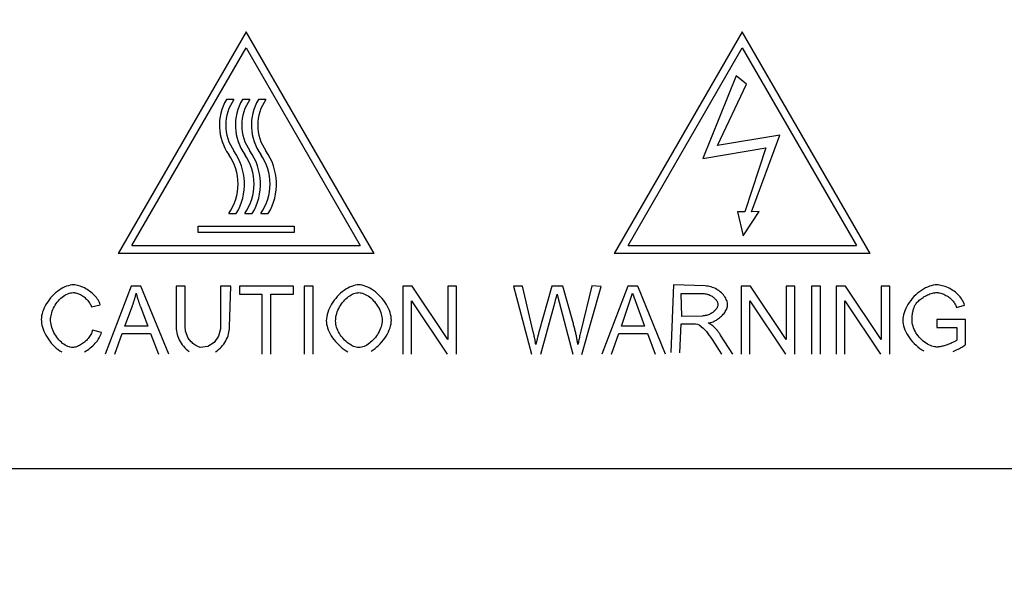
# Model space of a CAD drawing. Header units: millimetres. Extents: x 1026 to 1372, y 127 to 478.
# Tile 9 of 33: x 1096 to 1120, y 269 to 283. Entities that reach past the tile are written whole.
import ezdxf

# ---------------------------------------------------------------- set-up
doc = ezdxf.new("R2010")
doc.units = ezdxf.units.MM
doc.layers.get('Defpoints').update_dxf_attribs({"color": 8})
doc.styles.add('Dimemsions', font='isocp.shx', dxfattribs={"bigfont": 'chineset.shx'})
doc.dimstyles.new('ISO-25', dxfattribs={"dimtxt": 3, "dimasz": 3, "dimexe": 1, "dimexo": 1, "dimgap": 1, "dimtad": 1, "dimdsep": 46, "dimtxsty": 'Dimemsions', "dimcen": 0, "dimclrd": 2, "dimclre": 2, "dimclrt": 2, "dimazin": 2, "dimtfac": 1, "dimtmove": 0, "dimatfit": 3, "dimfxl": 0, "dimarcsym": 0})

# ---------------------------------------------------------------- blocks, each defined once
blk = doc.blocks.new('*D12')
at = {"color": 2, "lineweight": -2}
for p, q in [((1074.799, 427.284), (1058.028, 427.284)), ((1059.028, 421.284), (1059.028, 265.284)), ((1098.899, 259.284), (1058.028, 259.284))]:
    blk.add_line(p, q, dxfattribs=at)
at = {"color": 2}
for points in [[(1058.028, 421.284), (1060.028, 421.284), (1059.028, 427.284)], [(1058.028, 265.284), (1060.028, 265.284), (1059.028, 259.284)]]:
    blk.add_solid(points, dxfattribs=at)
at = {"layer": 'Defpoints', "color": 0}
for p in [(1075.799, 427.284), (1059.028, 259.284), (1099.899, 259.284)]:
    blk.add_point(p, dxfattribs=at)
at = {"color": 2, "insert": (1053.028, 343.284), "char_height": 10, "attachment_point": 5, "rotation": 90, "style": 'Dimemsions'}
blk.add_mtext('168', dxfattribs=at)

msp = doc.modelspace()

# ---------------------------------------------------------------- linework, layer by layer
at = {"color": 7, "linetype": 'Continuous'}
for p, q in [((1101.506, 282.826), (1098.306, 277.284)), ((1104.706, 277.284), (1101.506, 282.826)), ((1113.906, 282.826), (1110.706, 277.284)), ((1117.106, 277.284), (1113.906, 282.826)), ((1098.652, 277.484), (1101.506, 282.426)), ((1101.506, 282.426), (1104.359, 277.484)), ((1111.052, 277.484), (1113.906, 282.426)), ((1113.906, 282.426), (1116.759, 277.484)), ((1113.755, 281.723), (1112.923, 279.658)), ((1114.016, 281.518), (1113.755, 281.723)), ((1113.29, 279.982), (1114.016, 281.518)), ((1101.201, 281.138), (1101.011, 281.138)), ((1101.601, 281.138), (1101.411, 281.138)), ((1102.001, 281.138), (1101.811, 281.138)), ((1114.845, 280.244), (1113.29, 279.982)), ((1114.136, 278.328), (1114.845, 280.244)), ((1112.923, 279.658), (1114.493, 279.928)), ((1114.493, 279.928), (1113.97, 278.327)), ((1101.07, 278.284), (1101.26, 278.284)), ((1101.47, 278.284), (1101.66, 278.284)), ((1101.87, 278.284), (1102.06, 278.284)), ((1113.97, 278.327), (1113.79, 278.325)), ((1113.79, 278.325), (1113.925, 277.728)), ((1113.925, 277.728), (1114.328, 278.329)), ((1114.328, 278.329), (1114.136, 278.328)), ((1100.306, 277.964), (1102.706, 277.964)), ((1100.306, 277.804), (1100.306, 277.964)), ((1102.706, 277.964), (1102.706, 277.804)), ((1102.706, 277.804), (1100.306, 277.804)), ((1098.652, 277.484), (1104.359, 277.484)), ((1111.052, 277.484), (1116.759, 277.484)), ((1104.706, 277.284), (1098.306, 277.284)), ((1117.106, 277.284), (1110.706, 277.284)), ((1096.88, 276.395), (1096.834, 276.365)), ((1096.927, 276.421), (1096.88, 276.395)), ((1096.974, 276.444), (1096.927, 276.421)), ((1097.02, 276.462), (1096.974, 276.444)), ((1097.065, 276.477), (1097.02, 276.462)), ((1097.109, 276.488), (1097.065, 276.477)), ((1097.151, 276.494), (1097.109, 276.488)), ((1097.19, 276.496), (1097.151, 276.494)), ((1097.222, 276.495), (1097.19, 276.496)), ((1097.255, 276.491), (1097.222, 276.495)), ((1097.289, 276.484), (1097.255, 276.491)), ((1097.323, 276.476), (1097.289, 276.484)), ((1097.358, 276.465), (1097.323, 276.476)), ((1097.393, 276.452), (1097.358, 276.465)), ((1097.427, 276.437), (1097.393, 276.452)), ((1097.462, 276.42), (1097.427, 276.437)), ((1097.496, 276.401), (1097.462, 276.42)), ((1097.53, 276.381), (1097.496, 276.401)), ((1097.563, 276.359), (1097.53, 276.381)), ((1098.634, 276.466), (1097.981, 274.766)), ((1098.878, 276.466), (1098.634, 276.466)), ((1099.573, 274.766), (1098.878, 276.466)), ((1099.981, 276.466), (1099.755, 276.466)), ((1099.755, 276.466), (1099.755, 275.439)), ((1099.981, 275.461), (1099.981, 276.466)), ((1101.123, 276.466), (1100.867, 276.466)), ((1100.867, 276.466), (1100.867, 275.398)), ((1101.092, 275.444), (1101.123, 276.466)), ((1102.688, 276.466), (1101.34, 276.466)), ((1101.34, 276.466), (1101.34, 276.265)), ((1102.688, 276.265), (1102.688, 276.466)), ((1103.183, 276.466), (1102.957, 276.466)), ((1102.957, 276.466), (1102.957, 274.766)), ((1103.183, 274.766), (1103.183, 276.466)), ((1103.999, 276.387), (1103.954, 276.356)), ((1104.045, 276.415), (1103.999, 276.387)), ((1104.092, 276.439), (1104.045, 276.415)), ((1104.139, 276.459), (1104.092, 276.439)), ((1104.186, 276.475), (1104.139, 276.459)), ((1104.233, 276.486), (1104.186, 276.475)), ((1104.279, 276.494), (1104.233, 276.486)), ((1104.324, 276.496), (1104.279, 276.494)), ((1104.365, 276.494), (1104.324, 276.496)), ((1104.408, 276.487), (1104.365, 276.494)), ((1104.453, 276.475), (1104.408, 276.487)), ((1104.499, 276.46), (1104.453, 276.475)), ((1104.547, 276.44), (1104.499, 276.46)), ((1104.594, 276.416), (1104.547, 276.44)), ((1104.642, 276.388), (1104.594, 276.416)), ((1104.689, 276.356), (1104.642, 276.388)), ((1105.655, 276.466), (1105.424, 276.466)), ((1105.424, 276.466), (1105.424, 274.766)), ((1106.549, 275.132), (1105.655, 276.466)), ((1106.764, 276.466), (1106.549, 276.466)), ((1106.549, 276.466), (1106.549, 275.132)), ((1106.764, 274.766), (1106.764, 276.466)), ((1108.417, 276.466), (1108.186, 276.466)), ((1108.186, 276.466), (1108.637, 274.766)), ((1108.683, 275.323), (1108.417, 276.466)), ((1109.145, 276.466), (1108.824, 275.314)), ((1109.418, 276.466), (1109.145, 276.466)), ((1109.67, 275.58), (1109.418, 276.466)), ((1110.143, 276.47), (1109.872, 275.342)), ((1109.894, 274.759), (1110.376, 276.454)), ((1110.376, 276.454), (1110.143, 276.47)), ((1111.05, 276.466), (1110.397, 274.766)), ((1111.293, 276.466), (1111.05, 276.466)), ((1111.988, 274.766), (1111.293, 276.466)), ((1112.187, 276.501), (1112.122, 274.802)), ((1112.978, 276.47), (1112.187, 276.501)), ((1113.016, 276.467), (1112.978, 276.47)), ((1113.054, 276.461), (1113.016, 276.467)), ((1113.091, 276.454), (1113.054, 276.461)), ((1113.128, 276.444), (1113.091, 276.454)), ((1113.164, 276.433), (1113.128, 276.444)), ((1113.199, 276.419), (1113.164, 276.433)), ((1113.234, 276.403), (1113.199, 276.419)), ((1113.267, 276.385), (1113.234, 276.403)), ((1113.299, 276.366), (1113.267, 276.385)), ((1114.111, 276.466), (1113.881, 276.466)), ((1113.881, 276.466), (1113.881, 274.766)), ((1115.005, 275.132), (1114.111, 276.466)), ((1115.221, 276.466), (1115.005, 276.466)), ((1115.005, 276.466), (1115.005, 275.132)), ((1115.221, 274.766), (1115.221, 276.466)), ((1115.862, 276.466), (1115.637, 276.466)), ((1115.637, 276.466), (1115.637, 274.766)), ((1115.862, 274.766), (1115.862, 276.466)), ((1116.487, 276.466), (1116.256, 276.466)), ((1116.256, 276.466), (1116.256, 274.766)), ((1117.381, 275.132), (1116.487, 276.466)), ((1117.596, 276.466), (1117.381, 276.466)), ((1117.381, 276.466), (1117.381, 275.132)), ((1117.596, 274.766), (1117.596, 276.466)), ((1118.432, 276.391), (1118.383, 276.36)), ((1118.482, 276.419), (1118.432, 276.391)), ((1118.532, 276.442), (1118.482, 276.419)), ((1118.582, 276.461), (1118.532, 276.442)), ((1118.631, 276.476), (1118.582, 276.461)), ((1118.679, 276.487), (1118.631, 276.476)), ((1118.725, 276.494), (1118.679, 276.487)), ((1118.768, 276.496), (1118.725, 276.494)), ((1118.8, 276.495), (1118.768, 276.496)), ((1118.834, 276.491), (1118.8, 276.495)), ((1118.869, 276.485), (1118.834, 276.491)), ((1118.906, 276.477), (1118.869, 276.485)), ((1118.943, 276.466), (1118.906, 276.477)), ((1118.981, 276.453), (1118.943, 276.466)), ((1119.019, 276.438), (1118.981, 276.453)), ((1119.057, 276.422), (1119.019, 276.438)), ((1119.094, 276.403), (1119.057, 276.422)), ((1119.131, 276.382), (1119.094, 276.403)), ((1119.166, 276.36), (1119.131, 276.382)), ((1096.58, 276.124), (1096.546, 276.076)), ((1096.618, 276.17), (1096.58, 276.124)), ((1096.657, 276.215), (1096.618, 276.17)), ((1096.699, 276.257), (1096.657, 276.215)), ((1096.743, 276.296), (1096.699, 276.257)), ((1096.788, 276.332), (1096.743, 276.296)), ((1096.834, 276.365), (1096.788, 276.332)), ((1096.814, 276.099), (1096.844, 276.131)), ((1096.844, 276.131), (1096.875, 276.161)), ((1096.875, 276.161), (1096.908, 276.189)), ((1096.908, 276.189), (1096.942, 276.215)), ((1096.942, 276.215), (1096.976, 276.237)), ((1096.976, 276.237), (1097.011, 276.257)), ((1097.011, 276.257), (1097.047, 276.273)), ((1097.047, 276.273), (1097.082, 276.286)), ((1097.082, 276.286), (1097.117, 276.295)), ((1097.117, 276.295), (1097.151, 276.301)), ((1097.151, 276.301), (1097.185, 276.303)), ((1097.185, 276.303), (1097.206, 276.302)), ((1097.206, 276.302), (1097.228, 276.299)), ((1097.228, 276.299), (1097.251, 276.295)), ((1097.251, 276.295), (1097.273, 276.29)), ((1097.273, 276.29), (1097.296, 276.282)), ((1097.296, 276.282), (1097.319, 276.274)), ((1097.319, 276.274), (1097.342, 276.263)), ((1097.342, 276.263), (1097.365, 276.252)), ((1097.365, 276.252), (1097.388, 276.239)), ((1097.388, 276.239), (1097.41, 276.226)), ((1097.41, 276.226), (1097.432, 276.211)), ((1097.432, 276.211), (1097.454, 276.195)), ((1097.454, 276.195), (1097.475, 276.178)), ((1097.475, 276.178), (1097.495, 276.16)), ((1097.495, 276.16), (1097.514, 276.142)), ((1097.514, 276.142), (1097.533, 276.122)), ((1097.533, 276.122), (1097.551, 276.102)), ((1097.595, 276.336), (1097.563, 276.359)), ((1097.627, 276.312), (1097.595, 276.336)), ((1097.657, 276.287), (1097.627, 276.312)), ((1097.686, 276.261), (1097.657, 276.287)), ((1097.713, 276.234), (1097.686, 276.261)), ((1097.739, 276.206), (1097.713, 276.234)), ((1097.763, 276.177), (1097.739, 276.206)), ((1097.785, 276.148), (1097.763, 276.177)), ((1097.805, 276.119), (1097.785, 276.148)), ((1098.71, 276.11), (1098.714, 276.124)), ((1098.714, 276.124), (1098.718, 276.137)), ((1098.718, 276.137), (1098.722, 276.15)), ((1098.722, 276.15), (1098.726, 276.164)), ((1098.726, 276.164), (1098.73, 276.177)), ((1098.73, 276.177), (1098.733, 276.191)), ((1098.733, 276.191), (1098.737, 276.205)), ((1098.737, 276.205), (1098.74, 276.218)), ((1098.74, 276.218), (1098.744, 276.232)), ((1098.744, 276.232), (1098.747, 276.245)), ((1098.747, 276.245), (1098.751, 276.259)), ((1098.751, 276.259), (1098.754, 276.272)), ((1098.754, 276.272), (1098.757, 276.286)), ((1098.757, 276.286), (1098.76, 276.274)), ((1098.76, 276.274), (1098.763, 276.262)), ((1098.763, 276.262), (1098.767, 276.25)), ((1098.767, 276.25), (1098.77, 276.238)), ((1098.77, 276.238), (1098.774, 276.225)), ((1098.774, 276.225), (1098.778, 276.212)), ((1098.778, 276.212), (1098.781, 276.199)), ((1098.781, 276.199), (1098.786, 276.185)), ((1098.786, 276.185), (1098.79, 276.171)), ((1098.79, 276.171), (1098.794, 276.157)), ((1098.794, 276.157), (1098.799, 276.143)), ((1098.799, 276.143), (1098.803, 276.128)), ((1098.803, 276.128), (1098.808, 276.113)), ((1101.34, 276.265), (1101.9, 276.265)), ((1101.9, 276.265), (1101.9, 274.766)), ((1102.125, 276.265), (1102.688, 276.265)), ((1102.125, 274.766), (1102.125, 276.265)), ((1103.744, 276.16), (1103.707, 276.114)), ((1103.783, 276.204), (1103.744, 276.16)), ((1103.823, 276.246), (1103.783, 276.204)), ((1103.865, 276.286), (1103.823, 276.246)), ((1103.909, 276.322), (1103.865, 276.286)), ((1103.954, 276.356), (1103.909, 276.322)), ((1103.944, 276.091), (1103.974, 276.123)), ((1103.974, 276.123), (1104.005, 276.152)), ((1104.005, 276.152), (1104.036, 276.179)), ((1104.036, 276.179), (1104.068, 276.204)), ((1104.068, 276.204), (1104.101, 276.226)), ((1104.101, 276.226), (1104.134, 276.246)), ((1104.134, 276.246), (1104.167, 276.263)), ((1104.167, 276.263), (1104.199, 276.277)), ((1104.199, 276.277), (1104.232, 276.288)), ((1104.232, 276.288), (1104.264, 276.296)), ((1104.264, 276.296), (1104.295, 276.301)), ((1104.295, 276.301), (1104.325, 276.303)), ((1104.325, 276.303), (1104.354, 276.301)), ((1104.354, 276.301), (1104.385, 276.296)), ((1104.385, 276.296), (1104.417, 276.287)), ((1104.417, 276.287), (1104.451, 276.275)), ((1104.451, 276.275), (1104.484, 276.26)), ((1104.484, 276.26), (1104.518, 276.242)), ((1104.518, 276.242), (1104.553, 276.221)), ((1104.553, 276.221), (1104.586, 276.197)), ((1104.586, 276.197), (1104.62, 276.17)), ((1104.62, 276.17), (1104.652, 276.141)), ((1104.652, 276.141), (1104.683, 276.11)), ((1104.736, 276.322), (1104.689, 276.356)), ((1104.781, 276.284), (1104.736, 276.322)), ((1104.825, 276.243), (1104.781, 276.284)), ((1104.867, 276.2), (1104.825, 276.243)), ((1104.907, 276.154), (1104.867, 276.2)), ((1104.944, 276.106), (1104.907, 276.154)), ((1109.24, 276.105), (1109.25, 276.145)), ((1109.25, 276.145), (1109.264, 276.196)), ((1109.264, 276.196), (1109.281, 276.261)), ((1109.281, 276.261), (1109.281, 276.258)), ((1109.281, 276.258), (1109.282, 276.254)), ((1109.282, 276.254), (1109.283, 276.25)), ((1109.283, 276.25), (1109.284, 276.245)), ((1109.284, 276.245), (1109.285, 276.24)), ((1109.285, 276.24), (1109.287, 276.234)), ((1109.287, 276.234), (1109.29, 276.222)), ((1109.29, 276.222), (1109.293, 276.208)), ((1109.293, 276.208), (1109.297, 276.192)), ((1109.297, 276.192), (1109.304, 276.165)), ((1109.304, 276.165), (1109.316, 276.123)), ((1109.316, 276.123), (1109.333, 276.061)), ((1110.886, 275.463), (1111.166, 276.287)), ((1111.166, 276.287), (1111.464, 275.463)), ((1112.381, 276.278), (1112.934, 276.278)), ((1112.396, 275.704), (1112.381, 276.278)), ((1112.934, 276.278), (1112.957, 276.278)), ((1112.957, 276.278), (1112.981, 276.275)), ((1112.981, 276.275), (1113.004, 276.271)), ((1113.004, 276.271), (1113.026, 276.266)), ((1113.026, 276.266), (1113.049, 276.26)), ((1113.049, 276.26), (1113.07, 276.252)), ((1113.07, 276.252), (1113.092, 276.243)), ((1113.092, 276.243), (1113.112, 276.234)), ((1113.112, 276.234), (1113.132, 276.223)), ((1113.132, 276.223), (1113.151, 276.211)), ((1113.151, 276.211), (1113.169, 276.199)), ((1113.169, 276.199), (1113.187, 276.185)), ((1113.187, 276.185), (1113.203, 276.172)), ((1113.203, 276.172), (1113.218, 276.157)), ((1113.218, 276.157), (1113.232, 276.143)), ((1113.232, 276.143), (1113.245, 276.127)), ((1113.245, 276.127), (1113.257, 276.112)), ((1113.329, 276.345), (1113.299, 276.366)), ((1113.358, 276.322), (1113.329, 276.345)), ((1113.385, 276.298), (1113.358, 276.322)), ((1113.411, 276.272), (1113.385, 276.298)), ((1113.434, 276.246), (1113.411, 276.272)), ((1113.456, 276.218), (1113.434, 276.246)), ((1113.475, 276.19), (1113.456, 276.218)), ((1113.492, 276.162), (1113.475, 276.19)), ((1113.506, 276.133), (1113.492, 276.162)), ((1113.518, 276.105), (1113.506, 276.133)), ((1118.156, 276.156), (1118.117, 276.108)), ((1118.197, 276.203), (1118.156, 276.156)), ((1118.241, 276.246), (1118.197, 276.203)), ((1118.287, 276.287), (1118.241, 276.246)), ((1118.334, 276.325), (1118.287, 276.287)), ((1118.328, 276.111), (1118.35, 276.13)), ((1118.383, 276.36), (1118.334, 276.325)), ((1118.35, 276.13), (1118.374, 276.149)), ((1118.374, 276.149), (1118.399, 276.167)), ((1118.399, 276.167), (1118.425, 276.185)), ((1118.425, 276.185), (1118.452, 276.202)), ((1118.452, 276.202), (1118.48, 276.218)), ((1118.48, 276.218), (1118.509, 276.233)), ((1118.509, 276.233), (1118.538, 276.247)), ((1118.538, 276.247), (1118.568, 276.259)), ((1118.568, 276.259), (1118.598, 276.27)), ((1118.598, 276.27), (1118.628, 276.28)), ((1118.628, 276.28), (1118.658, 276.288)), ((1118.658, 276.288), (1118.687, 276.294)), ((1118.687, 276.294), (1118.716, 276.299)), ((1118.716, 276.299), (1118.743, 276.302)), ((1118.743, 276.302), (1118.77, 276.303)), ((1118.77, 276.303), (1118.792, 276.302)), ((1118.792, 276.302), (1118.815, 276.299)), ((1118.815, 276.299), (1118.84, 276.295)), ((1118.84, 276.295), (1118.866, 276.289)), ((1118.866, 276.289), (1118.892, 276.281)), ((1118.892, 276.281), (1118.918, 276.271)), ((1118.918, 276.271), (1118.945, 276.261)), ((1118.945, 276.261), (1118.972, 276.248)), ((1118.972, 276.248), (1118.998, 276.235)), ((1118.998, 276.235), (1119.023, 276.22)), ((1119.023, 276.22), (1119.049, 276.204)), ((1119.049, 276.204), (1119.073, 276.187)), ((1119.073, 276.187), (1119.096, 276.169)), ((1119.096, 276.169), (1119.118, 276.15)), ((1119.118, 276.15), (1119.139, 276.13)), ((1119.139, 276.13), (1119.158, 276.11)), ((1119.201, 276.336), (1119.166, 276.36)), ((1119.234, 276.311), (1119.201, 276.336)), ((1119.266, 276.285), (1119.234, 276.311)), ((1119.296, 276.258), (1119.266, 276.285)), ((1119.323, 276.229), (1119.296, 276.258)), ((1119.349, 276.2), (1119.323, 276.229)), ((1119.373, 276.17), (1119.349, 276.2)), ((1119.394, 276.14), (1119.373, 276.17)), ((1119.413, 276.11), (1119.394, 276.14)), ((1096.46, 275.925), (1096.438, 275.874)), ((1096.485, 275.976), (1096.46, 275.925)), ((1096.514, 276.027), (1096.485, 275.976)), ((1096.546, 276.076), (1096.514, 276.027)), ((1096.66, 275.838), (1096.676, 275.877)), ((1096.676, 275.877), (1096.693, 275.915)), ((1096.693, 275.915), (1096.713, 275.954)), ((1096.713, 275.954), (1096.736, 275.992)), ((1096.736, 275.992), (1096.76, 276.029)), ((1096.76, 276.029), (1096.786, 276.064)), ((1096.786, 276.064), (1096.814, 276.099)), ((1097.551, 276.102), (1097.567, 276.082)), ((1097.567, 276.082), (1097.583, 276.06)), ((1097.583, 276.06), (1097.597, 276.039)), ((1097.597, 276.039), (1097.61, 276.016)), ((1097.61, 276.016), (1097.621, 275.994)), ((1097.621, 275.994), (1097.631, 275.971)), ((1097.631, 275.971), (1097.639, 275.948)), ((1097.639, 275.948), (1097.861, 276.001)), ((1097.823, 276.09), (1097.805, 276.119)), ((1097.838, 276.06), (1097.823, 276.09)), ((1097.851, 276.03), (1097.838, 276.06)), ((1097.861, 276.001), (1097.851, 276.03)), ((1098.471, 275.463), (1098.664, 275.976)), ((1098.664, 275.976), (1098.669, 275.989)), ((1098.669, 275.989), (1098.674, 276.002)), ((1098.674, 276.002), (1098.679, 276.016)), ((1098.679, 276.016), (1098.684, 276.029)), ((1098.684, 276.029), (1098.688, 276.043)), ((1098.688, 276.043), (1098.693, 276.056)), ((1098.693, 276.056), (1098.697, 276.07)), ((1098.697, 276.07), (1098.701, 276.083)), ((1098.701, 276.083), (1098.706, 276.097)), ((1098.706, 276.097), (1098.71, 276.11)), ((1098.808, 276.113), (1098.813, 276.098)), ((1098.813, 276.098), (1098.818, 276.083)), ((1098.818, 276.083), (1098.823, 276.067)), ((1098.823, 276.067), (1098.829, 276.051)), ((1098.829, 276.051), (1098.834, 276.035)), ((1098.834, 276.035), (1098.84, 276.018)), ((1098.84, 276.018), (1098.845, 276.001)), ((1098.845, 276.001), (1098.851, 275.984)), ((1098.851, 275.984), (1098.857, 275.967)), ((1098.857, 275.967), (1098.864, 275.953)), ((1098.864, 275.953), (1099.049, 275.463)), ((1103.587, 275.914), (1103.565, 275.861)), ((1103.613, 275.966), (1103.587, 275.914)), ((1103.642, 276.016), (1103.613, 275.966)), ((1103.673, 276.066), (1103.642, 276.016)), ((1103.707, 276.114), (1103.673, 276.066)), ((1103.8, 275.865), (1103.819, 275.906)), ((1103.819, 275.906), (1103.84, 275.946)), ((1103.84, 275.946), (1103.864, 275.985)), ((1103.864, 275.985), (1103.889, 276.022)), ((1103.889, 276.022), (1103.916, 276.058)), ((1103.916, 276.058), (1103.944, 276.091)), ((1104.683, 276.11), (1104.713, 276.077)), ((1104.713, 276.077), (1104.742, 276.041)), ((1104.742, 276.041), (1104.768, 276.005)), ((1104.768, 276.005), (1104.793, 275.967)), ((1104.793, 275.967), (1104.815, 275.928)), ((1104.815, 275.928), (1104.836, 275.888)), ((1104.836, 275.888), (1104.853, 275.848)), ((1104.979, 276.057), (1104.944, 276.106)), ((1105.011, 276.007), (1104.979, 276.057)), ((1105.039, 275.956), (1105.011, 276.007)), ((1105.064, 275.905), (1105.039, 275.956)), ((1105.086, 275.853), (1105.064, 275.905)), ((1105.639, 276.101), (1106.533, 274.766)), ((1105.639, 274.766), (1105.639, 276.101)), ((1108.869, 274.766), (1109.23, 276.069)), ((1109.23, 276.069), (1109.24, 276.105)), ((1109.333, 276.061), (1109.674, 274.761)), ((1113.253, 275.889), (1113.24, 275.872)), ((1113.265, 275.906), (1113.253, 275.889)), ((1113.257, 276.112), (1113.267, 276.096)), ((1113.275, 275.923), (1113.265, 275.906)), ((1113.267, 276.096), (1113.276, 276.08)), ((1113.283, 275.94), (1113.275, 275.923)), ((1113.276, 276.08), (1113.284, 276.065)), ((1113.289, 275.957), (1113.283, 275.94)), ((1113.284, 276.065), (1113.29, 276.049)), ((1113.294, 275.973), (1113.289, 275.957)), ((1113.29, 276.049), (1113.294, 276.033)), ((1113.294, 276.033), (1113.297, 276.018)), ((1113.297, 275.988), (1113.294, 275.973)), ((1113.297, 276.018), (1113.298, 276.002)), ((1113.298, 276.002), (1113.297, 275.988)), ((1113.497, 275.857), (1113.509, 275.881)), ((1113.509, 275.881), (1113.52, 275.906)), ((1113.528, 276.077), (1113.518, 276.105)), ((1113.52, 275.906), (1113.528, 275.93)), ((1113.534, 276.05), (1113.528, 276.077)), ((1113.528, 275.93), (1113.534, 275.954)), ((1113.538, 276.025), (1113.534, 276.05)), ((1113.534, 275.954), (1113.538, 275.977)), ((1113.54, 276), (1113.538, 276.025)), ((1113.538, 275.977), (1113.54, 276)), ((1114.096, 276.101), (1114.99, 274.766)), ((1114.096, 274.766), (1114.096, 276.101)), ((1116.471, 276.101), (1117.365, 274.766)), ((1116.471, 274.766), (1116.471, 276.101)), ((1117.992, 275.902), (1117.97, 275.849)), ((1118.018, 275.954), (1117.992, 275.902)), ((1118.048, 276.007), (1118.018, 275.954)), ((1118.081, 276.058), (1118.048, 276.007)), ((1118.117, 276.108), (1118.081, 276.058)), ((1118.181, 275.87), (1118.185, 275.884)), ((1118.185, 275.884), (1118.19, 275.898)), ((1118.19, 275.898), (1118.194, 275.911)), ((1118.194, 275.911), (1118.199, 275.925)), ((1118.199, 275.925), (1118.203, 275.938)), ((1118.203, 275.938), (1118.208, 275.952)), ((1118.208, 275.952), (1118.214, 275.965)), ((1118.214, 275.965), (1118.221, 275.98)), ((1118.221, 275.98), (1118.231, 275.997)), ((1118.231, 275.997), (1118.242, 276.015)), ((1118.242, 276.015), (1118.256, 276.034)), ((1118.256, 276.034), (1118.271, 276.053)), ((1118.271, 276.053), (1118.288, 276.072)), ((1118.288, 276.072), (1118.307, 276.091)), ((1118.307, 276.091), (1118.328, 276.111)), ((1119.158, 276.11), (1119.177, 276.089)), ((1119.177, 276.089), (1119.193, 276.067)), ((1119.193, 276.067), (1119.209, 276.045)), ((1119.209, 276.045), (1119.222, 276.023)), ((1119.222, 276.023), (1119.234, 276.001)), ((1119.234, 276.001), (1119.245, 275.979)), ((1119.245, 275.979), (1119.253, 275.957)), ((1119.253, 275.957), (1119.261, 275.935)), ((1119.261, 275.935), (1119.463, 275.991)), ((1119.429, 276.08), (1119.413, 276.11)), ((1119.443, 276.05), (1119.429, 276.08)), ((1119.454, 276.02), (1119.443, 276.05)), ((1119.463, 275.991), (1119.454, 276.02)), ((1096.388, 275.675), (1096.386, 275.629)), ((1096.386, 275.629), (1096.388, 275.587)), ((1096.395, 275.722), (1096.388, 275.675)), ((1096.405, 275.772), (1096.395, 275.722)), ((1096.419, 275.822), (1096.405, 275.772)), ((1096.438, 275.874), (1096.419, 275.822)), ((1096.618, 275.63), (1096.619, 275.66)), ((1096.62, 275.593), (1096.618, 275.63)), ((1096.619, 275.66), (1096.623, 275.692)), ((1096.623, 275.692), (1096.629, 275.726)), ((1096.629, 275.726), (1096.637, 275.762)), ((1096.637, 275.762), (1096.647, 275.8)), ((1096.647, 275.8), (1096.66, 275.838)), ((1103.513, 275.647), (1103.51, 275.594)), ((1103.519, 275.701), (1103.513, 275.647)), ((1103.531, 275.755), (1103.519, 275.701)), ((1103.546, 275.808), (1103.531, 275.755)), ((1103.565, 275.861), (1103.546, 275.808)), ((1103.742, 275.592), (1103.744, 275.639)), ((1103.744, 275.639), (1103.749, 275.686)), ((1103.749, 275.686), (1103.758, 275.732)), ((1103.758, 275.732), (1103.769, 275.777)), ((1103.769, 275.777), (1103.783, 275.822)), ((1103.783, 275.822), (1103.8, 275.865)), ((1104.853, 275.848), (1104.869, 275.807)), ((1104.869, 275.807), (1104.882, 275.767)), ((1104.882, 275.767), (1104.892, 275.728)), ((1104.892, 275.728), (1104.899, 275.689)), ((1104.899, 275.689), (1104.903, 275.652)), ((1104.903, 275.652), (1104.905, 275.616)), ((1105.104, 275.802), (1105.086, 275.853)), ((1105.118, 275.753), (1105.104, 275.802)), ((1105.128, 275.704), (1105.118, 275.753)), ((1105.134, 275.658), (1105.128, 275.704)), ((1105.136, 275.614), (1105.134, 275.658)), ((1112.905, 275.717), (1112.396, 275.704)), ((1112.931, 275.719), (1112.905, 275.717)), ((1112.957, 275.722), (1112.931, 275.719)), ((1112.983, 275.727), (1112.957, 275.722)), ((1113.009, 275.733), (1112.983, 275.727)), ((1113.035, 275.74), (1113.009, 275.733)), ((1113.06, 275.749), (1113.035, 275.74)), ((1113.084, 275.759), (1113.06, 275.749)), ((1113.107, 275.77), (1113.084, 275.759)), ((1113.13, 275.782), (1113.107, 275.77)), ((1113.151, 275.795), (1113.13, 275.782)), ((1113.171, 275.809), (1113.151, 275.795)), ((1113.191, 275.824), (1113.171, 275.809)), ((1113.208, 275.839), (1113.191, 275.824)), ((1113.225, 275.856), (1113.208, 275.839)), ((1113.24, 275.872), (1113.225, 275.856)), ((1113.262, 275.618), (1113.289, 275.635)), ((1113.289, 275.635), (1113.315, 275.654)), ((1113.315, 275.654), (1113.341, 275.673)), ((1113.341, 275.673), (1113.365, 275.694)), ((1113.365, 275.694), (1113.388, 275.715)), ((1113.388, 275.715), (1113.41, 275.738)), ((1113.41, 275.738), (1113.431, 275.761)), ((1113.431, 275.761), (1113.45, 275.784)), ((1113.45, 275.784), (1113.467, 275.808)), ((1113.467, 275.808), (1113.483, 275.832)), ((1113.483, 275.832), (1113.497, 275.857)), ((1117.919, 275.652), (1117.917, 275.608)), ((1117.926, 275.698), (1117.919, 275.652)), ((1117.936, 275.747), (1117.926, 275.698)), ((1117.951, 275.797), (1117.936, 275.747)), ((1117.97, 275.849), (1117.951, 275.797)), ((1118.149, 275.653), (1118.15, 275.668)), ((1118.149, 275.638), (1118.149, 275.653)), ((1118.149, 275.623), (1118.149, 275.638)), ((1118.15, 275.668), (1118.151, 275.683)), ((1118.151, 275.683), (1118.152, 275.698)), ((1118.152, 275.698), (1118.153, 275.713)), ((1118.153, 275.713), (1118.154, 275.728)), ((1118.154, 275.728), (1118.156, 275.742)), ((1118.156, 275.742), (1118.158, 275.757)), ((1118.158, 275.757), (1118.16, 275.772)), ((1118.16, 275.772), (1118.163, 275.786)), ((1118.163, 275.786), (1118.165, 275.8)), ((1118.165, 275.8), (1118.168, 275.814)), ((1118.168, 275.814), (1118.171, 275.829)), ((1118.171, 275.829), (1118.174, 275.843)), ((1118.174, 275.843), (1118.178, 275.856)), ((1118.178, 275.856), (1118.181, 275.87)), ((1119.489, 275.633), (1118.77, 275.633)), ((1118.77, 275.633), (1118.77, 275.432)), ((1119.489, 275.003), (1119.489, 275.633)), ((1096.388, 275.587), (1096.394, 275.541)), ((1096.394, 275.541), (1096.403, 275.493)), ((1096.403, 275.493), (1096.416, 275.443)), ((1096.416, 275.443), (1096.432, 275.392)), ((1096.432, 275.392), (1096.452, 275.34)), ((1096.624, 275.554), (1096.62, 275.593)), ((1096.63, 275.514), (1096.624, 275.554)), ((1096.64, 275.473), (1096.63, 275.514)), ((1096.651, 275.431), (1096.64, 275.473)), ((1096.666, 275.39), (1096.651, 275.431)), ((1096.682, 275.348), (1096.666, 275.39)), ((1099.049, 275.463), (1098.471, 275.463)), ((1099.755, 275.439), (1099.758, 275.393)), ((1099.758, 275.393), (1099.764, 275.346)), ((1099.99, 275.338), (1099.981, 275.461)), ((1100.867, 275.398), (1100.819, 275.214)), ((1101.084, 275.357), (1101.089, 275.401)), ((1101.089, 275.401), (1101.092, 275.444)), ((1103.51, 275.594), (1103.512, 275.555)), ((1103.512, 275.555), (1103.518, 275.513)), ((1103.518, 275.513), (1103.528, 275.468)), ((1103.528, 275.468), (1103.542, 275.422)), ((1103.542, 275.422), (1103.56, 275.373)), ((1103.744, 275.553), (1103.742, 275.592)), ((1103.749, 275.514), (1103.744, 275.553)), ((1103.757, 275.475), (1103.749, 275.514)), ((1103.768, 275.436), (1103.757, 275.475)), ((1103.782, 275.397), (1103.768, 275.436)), ((1103.798, 275.359), (1103.782, 275.397)), ((1104.865, 275.41), (1104.849, 275.37)), ((1104.879, 275.451), (1104.865, 275.41)), ((1104.89, 275.492), (1104.879, 275.451)), ((1104.898, 275.534), (1104.89, 275.492)), ((1104.903, 275.575), (1104.898, 275.534)), ((1104.905, 275.616), (1104.903, 275.575)), ((1105.084, 275.372), (1105.103, 275.423)), ((1105.103, 275.423), (1105.117, 275.473)), ((1105.117, 275.473), (1105.128, 275.522)), ((1105.128, 275.522), (1105.134, 275.569)), ((1105.134, 275.569), (1105.136, 275.614)), ((1109.678, 275.554), (1109.67, 275.58)), ((1109.685, 275.528), (1109.678, 275.554)), ((1109.692, 275.501), (1109.685, 275.528)), ((1109.699, 275.475), (1109.692, 275.501)), ((1109.706, 275.449), (1109.699, 275.475)), ((1109.712, 275.424), (1109.706, 275.449)), ((1109.719, 275.398), (1109.712, 275.424)), ((1109.725, 275.372), (1109.719, 275.398)), ((1111.464, 275.463), (1110.886, 275.463)), ((1112.347, 274.793), (1112.375, 275.522)), ((1112.375, 275.522), (1112.683, 275.522)), ((1112.683, 275.522), (1112.736, 275.52)), ((1112.736, 275.52), (1112.786, 275.514)), ((1112.786, 275.514), (1112.83, 275.494)), ((1112.83, 275.494), (1112.88, 275.458)), ((1112.88, 275.458), (1112.929, 275.414)), ((1112.929, 275.414), (1112.972, 275.369)), ((1113.056, 275.544), (1113.086, 275.549)), ((1113.063, 275.54), (1113.056, 275.544)), ((1113.07, 275.537), (1113.063, 275.54)), ((1113.077, 275.533), (1113.07, 275.537)), ((1113.084, 275.529), (1113.077, 275.533)), ((1113.09, 275.526), (1113.084, 275.529)), ((1113.086, 275.549), (1113.116, 275.556)), ((1113.097, 275.522), (1113.09, 275.526)), ((1113.103, 275.518), (1113.097, 275.522)), ((1113.109, 275.515), (1113.103, 275.518)), ((1113.115, 275.511), (1113.109, 275.515)), ((1113.121, 275.508), (1113.115, 275.511)), ((1113.116, 275.556), (1113.146, 275.565)), ((1113.127, 275.504), (1113.121, 275.508)), ((1113.133, 275.5), (1113.127, 275.504)), ((1113.138, 275.497), (1113.133, 275.5)), ((1113.144, 275.493), (1113.138, 275.497)), ((1113.149, 275.49), (1113.144, 275.493)), ((1113.146, 275.565), (1113.176, 275.576)), ((1113.154, 275.486), (1113.149, 275.49)), ((1113.159, 275.483), (1113.154, 275.486)), ((1113.164, 275.479), (1113.159, 275.483)), ((1113.168, 275.475), (1113.164, 275.479)), ((1113.173, 275.472), (1113.168, 275.475)), ((1113.177, 275.468), (1113.173, 275.472)), ((1113.176, 275.576), (1113.205, 275.588)), ((1113.181, 275.465), (1113.177, 275.468)), ((1113.185, 275.461), (1113.181, 275.465)), ((1113.189, 275.458), (1113.185, 275.461)), ((1113.197, 275.45), (1113.189, 275.458)), ((1113.205, 275.442), (1113.197, 275.45)), ((1113.205, 275.588), (1113.234, 275.603)), ((1113.213, 275.434), (1113.205, 275.442)), ((1113.221, 275.426), (1113.213, 275.434)), ((1113.229, 275.418), (1113.221, 275.426)), ((1113.237, 275.409), (1113.229, 275.418)), ((1113.234, 275.603), (1113.262, 275.618)), ((1113.245, 275.4), (1113.237, 275.409)), ((1113.253, 275.392), (1113.245, 275.4)), ((1113.261, 275.383), (1113.253, 275.392)), ((1117.917, 275.608), (1117.919, 275.565)), ((1117.919, 275.565), (1117.926, 275.519)), ((1117.926, 275.519), (1117.936, 275.471)), ((1117.936, 275.471), (1117.951, 275.422)), ((1117.951, 275.422), (1117.97, 275.371)), ((1118.151, 275.584), (1118.149, 275.623)), ((1118.155, 275.544), (1118.151, 275.584)), ((1118.163, 275.504), (1118.155, 275.544)), ((1118.175, 275.462), (1118.163, 275.504)), ((1118.189, 275.421), (1118.175, 275.462)), ((1118.206, 275.38), (1118.189, 275.421)), ((1118.77, 275.432), (1119.268, 275.432)), ((1119.268, 275.432), (1119.268, 275.117)), ((1096.452, 275.34), (1096.475, 275.288)), ((1096.475, 275.288), (1096.501, 275.236)), ((1096.501, 275.236), (1096.531, 275.185)), ((1096.531, 275.185), (1096.563, 275.135)), ((1096.701, 275.307), (1096.682, 275.348)), ((1096.723, 275.267), (1096.701, 275.307)), ((1096.746, 275.228), (1096.723, 275.267)), ((1096.771, 275.191), (1096.746, 275.228)), ((1096.798, 275.155), (1096.771, 275.191)), ((1096.827, 275.121), (1096.798, 275.155)), ((1097.556, 275.156), (1097.536, 275.132)), ((1097.575, 275.18), (1097.556, 275.156)), ((1097.593, 275.205), (1097.575, 275.18)), ((1097.609, 275.231), (1097.593, 275.205)), ((1097.624, 275.257), (1097.609, 275.231)), ((1097.637, 275.283), (1097.624, 275.257)), ((1097.648, 275.31), (1097.637, 275.283)), ((1097.657, 275.337), (1097.648, 275.31)), ((1097.664, 275.364), (1097.657, 275.337)), ((1097.889, 275.307), (1097.664, 275.364)), ((1097.81, 275.134), (1097.831, 275.168)), ((1097.831, 275.168), (1097.85, 275.202)), ((1097.85, 275.202), (1097.866, 275.237)), ((1097.866, 275.237), (1097.879, 275.272)), ((1097.879, 275.272), (1097.889, 275.307)), ((1098.22, 274.766), (1098.406, 275.281)), ((1098.406, 275.281), (1099.119, 275.281)), ((1099.119, 275.281), (1099.316, 274.766)), ((1099.764, 275.346), (1099.772, 275.3)), ((1099.772, 275.3), (1099.783, 275.254)), ((1099.783, 275.254), (1099.797, 275.208)), ((1099.797, 275.208), (1099.814, 275.164)), ((1099.814, 275.164), (1099.834, 275.12)), ((1100.054, 275.16), (1099.99, 275.338)), ((1100.13, 275.075), (1100.054, 275.16)), ((1100.819, 275.214), (1100.703, 275.052)), ((1100.998, 275.097), (1101.019, 275.139)), ((1101.019, 275.139), (1101.037, 275.182)), ((1101.037, 275.182), (1101.053, 275.225)), ((1101.053, 275.225), (1101.066, 275.269)), ((1101.066, 275.269), (1101.077, 275.313)), ((1101.077, 275.313), (1101.084, 275.357)), ((1103.56, 275.373), (1103.581, 275.324)), ((1103.581, 275.324), (1103.606, 275.275)), ((1103.606, 275.275), (1103.635, 275.225)), ((1103.635, 275.225), (1103.666, 275.176)), ((1103.666, 275.176), (1103.7, 275.128)), ((1103.816, 275.321), (1103.798, 275.359)), ((1103.837, 275.284), (1103.816, 275.321)), ((1103.86, 275.248), (1103.837, 275.284)), ((1103.885, 275.212), (1103.86, 275.248)), ((1103.911, 275.178), (1103.885, 275.212)), ((1103.939, 275.146), (1103.911, 275.178)), ((1103.968, 275.115), (1103.939, 275.146)), ((1104.709, 275.15), (1104.68, 275.118)), ((1104.737, 275.183), (1104.709, 275.15)), ((1104.763, 275.218), (1104.737, 275.183)), ((1104.787, 275.255), (1104.763, 275.218)), ((1104.81, 275.292), (1104.787, 275.255)), ((1104.831, 275.331), (1104.81, 275.292)), ((1104.849, 275.37), (1104.831, 275.331)), ((1104.938, 275.118), (1104.974, 275.167)), ((1104.974, 275.167), (1105.006, 275.217)), ((1105.006, 275.217), (1105.036, 275.268)), ((1105.036, 275.268), (1105.062, 275.32)), ((1105.062, 275.32), (1105.084, 275.372)), ((1108.689, 275.294), (1108.683, 275.323)), ((1108.696, 275.264), (1108.689, 275.294)), ((1108.702, 275.235), (1108.696, 275.264)), ((1108.708, 275.206), (1108.702, 275.235)), ((1108.714, 275.177), (1108.708, 275.206)), ((1108.72, 275.148), (1108.714, 275.177)), ((1108.726, 275.119), (1108.72, 275.148)), ((1108.781, 275.143), (1108.747, 275.003)), ((1108.799, 275.218), (1108.781, 275.143)), ((1108.811, 275.264), (1108.799, 275.218)), ((1108.817, 275.29), (1108.811, 275.264)), ((1108.821, 275.304), (1108.817, 275.29)), ((1108.822, 275.309), (1108.821, 275.304)), ((1108.824, 275.314), (1108.822, 275.309)), ((1109.731, 275.347), (1109.725, 275.372)), ((1109.737, 275.322), (1109.731, 275.347)), ((1109.743, 275.297), (1109.737, 275.322)), ((1109.748, 275.272), (1109.743, 275.297)), ((1109.754, 275.247), (1109.748, 275.272)), ((1109.759, 275.222), (1109.754, 275.247)), ((1109.764, 275.197), (1109.759, 275.222)), ((1109.769, 275.173), (1109.764, 275.197)), ((1109.774, 275.149), (1109.769, 275.173)), ((1109.778, 275.124), (1109.774, 275.149)), ((1109.829, 275.149), (1109.822, 275.119)), ((1109.835, 275.179), (1109.829, 275.149)), ((1109.842, 275.21), (1109.835, 275.179)), ((1109.849, 275.242), (1109.842, 275.21)), ((1109.857, 275.275), (1109.849, 275.242)), ((1109.864, 275.308), (1109.857, 275.275)), ((1109.872, 275.342), (1109.864, 275.308)), ((1110.635, 274.766), (1110.822, 275.281)), ((1110.822, 275.281), (1111.534, 275.281)), ((1111.534, 275.281), (1111.731, 274.766)), ((1112.972, 275.369), (1113.009, 275.327)), ((1113.009, 275.327), (1113.045, 275.282)), ((1113.045, 275.282), (1113.082, 275.234)), ((1113.082, 275.234), (1113.118, 275.184)), ((1113.118, 275.184), (1113.151, 275.134)), ((1113.268, 275.373), (1113.261, 275.383)), ((1113.276, 275.364), (1113.268, 275.373)), ((1113.284, 275.355), (1113.276, 275.364)), ((1113.291, 275.345), (1113.284, 275.355)), ((1113.299, 275.335), (1113.291, 275.345)), ((1113.307, 275.325), (1113.299, 275.335)), ((1113.314, 275.315), (1113.307, 275.325)), ((1113.322, 275.305), (1113.314, 275.315)), ((1113.329, 275.295), (1113.322, 275.305)), ((1113.336, 275.284), (1113.329, 275.295)), ((1113.344, 275.273), (1113.336, 275.284)), ((1113.351, 275.262), (1113.344, 275.273)), ((1113.358, 275.251), (1113.351, 275.262)), ((1113.366, 275.24), (1113.358, 275.251)), ((1113.667, 274.766), (1113.366, 275.24)), ((1117.97, 275.371), (1117.993, 275.32)), ((1117.993, 275.32), (1118.02, 275.269)), ((1118.02, 275.269), (1118.051, 275.219)), ((1118.051, 275.219), (1118.084, 275.169)), ((1118.084, 275.169), (1118.121, 275.12)), ((1118.226, 275.339), (1118.206, 275.38)), ((1118.248, 275.299), (1118.226, 275.339)), ((1118.273, 275.26), (1118.248, 275.299)), ((1118.3, 275.223), (1118.273, 275.26)), ((1118.33, 275.187), (1118.3, 275.223)), ((1118.361, 275.153), (1118.33, 275.187)), ((1118.393, 275.121), (1118.361, 275.153)), ((1096.563, 275.135), (1096.598, 275.086)), ((1096.598, 275.086), (1096.635, 275.039)), ((1096.635, 275.039), (1096.675, 274.995)), ((1096.675, 274.995), (1096.716, 274.953)), ((1096.716, 274.953), (1096.76, 274.915)), ((1096.76, 274.915), (1096.805, 274.879)), ((1096.857, 275.09), (1096.827, 275.121)), ((1096.888, 275.061), (1096.857, 275.09)), ((1096.919, 275.034), (1096.888, 275.061)), ((1096.952, 275.011), (1096.919, 275.034)), ((1096.984, 274.99), (1096.952, 275.011)), ((1097.017, 274.972), (1096.984, 274.99)), ((1097.049, 274.957), (1097.017, 274.972)), ((1097.08, 274.946), (1097.049, 274.957)), ((1097.111, 274.937), (1097.08, 274.946)), ((1097.139, 274.932), (1097.111, 274.937)), ((1097.166, 274.931), (1097.139, 274.932)), ((1097.19, 274.932), (1097.166, 274.931)), ((1097.215, 274.935), (1097.19, 274.932)), ((1097.24, 274.941), (1097.215, 274.935)), ((1097.266, 274.948), (1097.24, 274.941)), ((1097.292, 274.957), (1097.266, 274.948)), ((1097.317, 274.968), (1097.292, 274.957)), ((1097.343, 274.981), (1097.317, 274.968)), ((1097.369, 274.995), (1097.343, 274.981)), ((1097.395, 275.011), (1097.369, 274.995)), ((1097.42, 275.028), (1097.395, 275.011)), ((1097.445, 275.047), (1097.42, 275.028)), ((1097.469, 275.066), (1097.445, 275.047)), ((1097.492, 275.087), (1097.469, 275.066)), ((1097.514, 275.109), (1097.492, 275.087)), ((1097.536, 275.132), (1097.514, 275.109)), ((1097.542, 274.867), (1097.577, 274.892)), ((1097.577, 274.892), (1097.611, 274.918)), ((1097.611, 274.918), (1097.643, 274.946)), ((1097.643, 274.946), (1097.675, 274.975)), ((1097.675, 274.975), (1097.706, 275.005)), ((1097.706, 275.005), (1097.734, 275.036)), ((1097.734, 275.036), (1097.762, 275.068)), ((1097.762, 275.068), (1097.787, 275.101)), ((1097.787, 275.101), (1097.81, 275.134)), ((1099.834, 275.12), (1099.856, 275.077)), ((1099.856, 275.077), (1099.881, 275.036)), ((1099.881, 275.036), (1099.909, 274.997)), ((1099.909, 274.997), (1099.939, 274.96)), ((1099.939, 274.96), (1099.971, 274.924)), ((1099.971, 274.924), (1100.005, 274.891)), ((1100.005, 274.891), (1100.041, 274.861)), ((1100.153, 275.053), (1100.13, 275.075)), ((1100.176, 275.032), (1100.153, 275.053)), ((1100.201, 275.014), (1100.176, 275.032)), ((1100.226, 274.997), (1100.201, 275.014)), ((1100.252, 274.982), (1100.226, 274.997)), ((1100.357, 274.933), (1100.252, 274.982)), ((1100.545, 274.954), (1100.357, 274.933)), ((1100.703, 275.052), (1100.545, 274.954)), ((1100.818, 274.878), (1100.854, 274.91)), ((1100.854, 274.91), (1100.887, 274.943)), ((1100.887, 274.943), (1100.919, 274.979)), ((1100.919, 274.979), (1100.947, 275.017)), ((1100.947, 275.017), (1100.974, 275.057)), ((1100.974, 275.057), (1100.998, 275.097)), ((1103.7, 275.128), (1103.738, 275.081)), ((1103.738, 275.081), (1103.777, 275.036)), ((1103.777, 275.036), (1103.819, 274.993)), ((1103.819, 274.993), (1103.863, 274.952)), ((1103.863, 274.952), (1103.908, 274.914)), ((1103.908, 274.914), (1103.955, 274.879)), ((1103.998, 275.086), (1103.968, 275.115)), ((1104.029, 275.059), (1103.998, 275.086)), ((1104.061, 275.034), (1104.029, 275.059)), ((1104.094, 275.011), (1104.061, 275.034)), ((1104.127, 274.991), (1104.094, 275.011)), ((1104.16, 274.973), (1104.127, 274.991)), ((1104.193, 274.958), (1104.16, 274.973)), ((1104.226, 274.947), (1104.193, 274.958)), ((1104.259, 274.938), (1104.226, 274.947)), ((1104.291, 274.933), (1104.259, 274.938)), ((1104.323, 274.931), (1104.291, 274.933)), ((1104.355, 274.933), (1104.323, 274.931)), ((1104.388, 274.938), (1104.355, 274.933)), ((1104.421, 274.947), (1104.388, 274.938)), ((1104.454, 274.959), (1104.421, 274.947)), ((1104.487, 274.974), (1104.454, 274.959)), ((1104.521, 274.992), (1104.487, 274.974)), ((1104.554, 275.012), (1104.521, 274.992)), ((1104.586, 275.035), (1104.554, 275.012)), ((1104.618, 275.061), (1104.586, 275.035)), ((1104.65, 275.089), (1104.618, 275.061)), ((1104.68, 275.118), (1104.65, 275.089)), ((1104.68, 274.872), (1104.727, 274.906)), ((1104.727, 274.906), (1104.773, 274.943)), ((1104.773, 274.943), (1104.817, 274.983)), ((1104.817, 274.983), (1104.859, 275.026)), ((1104.859, 275.026), (1104.9, 275.071)), ((1104.9, 275.071), (1104.938, 275.118)), ((1108.731, 275.09), (1108.726, 275.119)), ((1108.737, 275.061), (1108.731, 275.09)), ((1108.742, 275.032), (1108.737, 275.061)), ((1108.747, 275.003), (1108.742, 275.032)), ((1109.783, 275.1), (1109.778, 275.124)), ((1109.787, 275.076), (1109.783, 275.1)), ((1109.791, 275.053), (1109.787, 275.076)), ((1109.795, 275.029), (1109.791, 275.053)), ((1109.799, 275.005), (1109.795, 275.029)), ((1109.805, 275.033), (1109.799, 275.005)), ((1109.81, 275.061), (1109.805, 275.033)), ((1109.816, 275.089), (1109.81, 275.061)), ((1109.822, 275.119), (1109.816, 275.089)), ((1113.151, 275.134), (1113.386, 274.766)), ((1118.121, 275.12), (1118.161, 275.073)), ((1118.161, 275.073), (1118.204, 275.028)), ((1118.204, 275.028), (1118.249, 274.985)), ((1118.249, 274.985), (1118.296, 274.945)), ((1118.296, 274.945), (1118.345, 274.908)), ((1118.345, 274.908), (1118.394, 274.873)), ((1118.428, 275.091), (1118.393, 275.121)), ((1118.463, 275.063), (1118.428, 275.091)), ((1118.499, 275.038), (1118.463, 275.063)), ((1118.535, 275.016), (1118.499, 275.038)), ((1118.572, 274.996), (1118.535, 275.016)), ((1118.608, 274.98), (1118.572, 274.996)), ((1118.644, 274.966), (1118.608, 274.98)), ((1118.678, 274.955), (1118.644, 274.966)), ((1118.712, 274.947), (1118.678, 274.955)), ((1118.743, 274.943), (1118.712, 274.947)), ((1118.772, 274.941), (1118.743, 274.943)), ((1118.791, 274.942), (1118.772, 274.941)), ((1118.811, 274.943), (1118.791, 274.942)), ((1118.833, 274.946), (1118.811, 274.943)), ((1118.855, 274.95), (1118.833, 274.946)), ((1118.878, 274.954), (1118.855, 274.95)), ((1118.901, 274.96), (1118.878, 274.954)), ((1118.926, 274.966), (1118.901, 274.96)), ((1118.95, 274.973), (1118.926, 274.966)), ((1118.975, 274.98), (1118.95, 274.973)), ((1118.999, 274.988), (1118.975, 274.98)), ((1119.024, 274.997), (1118.999, 274.988)), ((1119.048, 275.005), (1119.024, 274.997)), ((1119.072, 275.015), (1119.048, 275.005)), ((1119.096, 275.024), (1119.072, 275.015)), ((1119.119, 275.034), (1119.096, 275.024)), ((1119.141, 275.043), (1119.119, 275.034)), ((1119.162, 275.053), (1119.141, 275.043)), ((1119.181, 275.063), (1119.162, 275.053)), ((1119.2, 275.073), (1119.181, 275.063)), ((1119.217, 275.082), (1119.2, 275.073)), ((1119.233, 275.092), (1119.217, 275.082)), ((1119.246, 275.101), (1119.233, 275.092)), ((1119.258, 275.109), (1119.246, 275.101)), ((1119.268, 275.117), (1119.258, 275.109)), ((1119.274, 274.876), (1119.305, 274.891)), ((1119.305, 274.891), (1119.335, 274.906)), ((1119.335, 274.906), (1119.364, 274.922)), ((1119.364, 274.922), (1119.392, 274.938)), ((1119.392, 274.938), (1119.418, 274.954)), ((1119.418, 274.954), (1119.444, 274.97)), ((1119.444, 274.97), (1119.467, 274.987)), ((1119.467, 274.987), (1119.489, 275.003)), ((1096.805, 274.879), (1096.851, 274.847)), ((1096.851, 274.847), (1096.899, 274.819)), ((1097.47, 274.824), (1097.506, 274.845)), ((1097.506, 274.845), (1097.542, 274.867)), ((1100.041, 274.861), (1100.079, 274.833)), ((1100.742, 274.821), (1100.781, 274.848)), ((1100.781, 274.848), (1100.818, 274.878)), ((1103.955, 274.879), (1104.002, 274.848)), ((1104.002, 274.848), (1104.05, 274.82)), ((1104.633, 274.841), (1104.68, 274.872)), ((1118.394, 274.873), (1118.445, 274.843)), ((1119.177, 274.834), (1119.21, 274.847)), ((1119.21, 274.847), (1119.242, 274.861)), ((1119.242, 274.861), (1119.274, 274.876)), ((1136.345, 271.892), (1080.266, 271.892))]:
    msp.add_line(p, q, dxfattribs=at)
for centre, radius, start, end in [((1102.117, 280.493), 1.28, 149.7717, 215.1254), ((1102.117, 280.493), 1.12, 144.8746, 215.1254), ((1102.517, 280.493), 1.28, 149.7717, 215.1254), ((1102.517, 280.493), 1.12, 144.8746, 215.1254), ((1102.917, 280.493), 1.28, 149.7717, 215.1254), ((1102.917, 280.493), 1.12, 144.8746, 215.1254), ((1100.023, 279.02), 1.44, 329.2403, 35.1254), ((1100.423, 279.02), 1.44, 329.2403, 35.1254), ((1100.823, 279.02), 1.44, 329.2403, 35.1254), ((1100.023, 279.02), 1.28, 324.8746, 35.1254), ((1100.423, 279.02), 1.28, 324.8746, 35.1254), ((1100.823, 279.02), 1.28, 324.8746, 35.1254)]:
    msp.add_arc(centre, radius, start, end, dxfattribs=at)

# ---------------------------------------------------------------- dimensions: what is measured, and where the dimension line sits
dim = msp.add_linear_dim(base=(1059.028, 259.284), p1=(1075.799, 427.284), p2=(1099.899, 259.284), angle=90, dimstyle='ISO-25', override={"dimtxt": 10, "dimasz": 6})
dim.commit()
dim.dimension.update_dxf_attribs({"geometry": '*D12', "text_midpoint": (1053.028, 343.284)})

doc.saveas('drawing.dxf')
